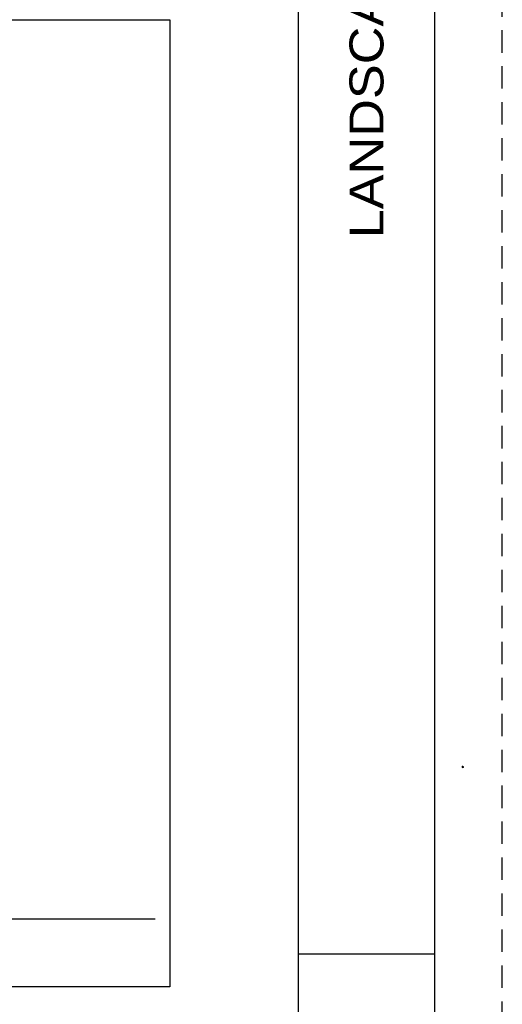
# Paper-space layout '113851PD001' of a CAD drawing. Header units: feet. Extents: x -1 to 187, y -1 to 115.
# Tile 28 of 32: x 29.95 to 33.5, y 5 to 12.26. Entities that reach past the tile are written whole.
import ezdxf
from ezdxf.enums import TextEntityAlignment as Align

# ---------------------------------------------------------------- set-up
doc = ezdxf.new("R2010")
doc.units = ezdxf.units.FT
doc.header["$MEASUREMENT"] = 0
doc.linetypes.add('OhDOT_USTN3', pattern=[0.22, 0.165, -0.055])
for name, color, linetype in [('C-ANNO-TEXT', 7, 'Continuous'), ('MA_Detail - title', 7, 'Continuous'), ('SH_Border', 7, 'Continuous'), ('SH_Cut_Line', 7, 'OhDOT_USTN3'), ('SH_Data', 7, 'Continuous'), ('VG_X_Cells', 3, 'Continuous')]:
    doc.layers.add(name, color=color, linetype=linetype)
doc.layers.add('MA_Detail - crushed limestone', color=7, linetype='Continuous', lineweight=5)
doc.layers.add('MA_Detail - frame', color=92, linetype='Continuous', plot=False)
doc.styles.add('Font 70-Main Title', font='txt', dxfattribs={"width": 1.15, "height": 0.25})
doc.styles.add('Straight-Sub Title', font='font30.shx', dxfattribs={"height": 0.17})

# ---------------------------------------------------------------- blocks, each defined once
blk = doc.blocks.new('BLKWO')
at = {"layer": 'SH_Border', "color": 7, "linetype": 'Continuous'}
for p, q in [((32.5, 0.5), (32.5, 21.5)), ((32.5, 6), (33.5, 6))]:
    blk.add_line(p, q, dxfattribs=at)
at = {"layer": 'SH_Border', "color": 7, "linetype": 'Continuous', "flags": 128}
blk.add_lwpolyline([(2, 21.5), (33.5, 21.5), (33.5, 0.5), (2, 0.5), (2, 21.5)], close=True, dxfattribs=at)
at = {"layer": 'SH_Cut_Line', "color": 7, "linetype": 'OhDOT_USTN3', "flags": 128}
blk.add_lwpolyline([(0, 0), (34, 0), (34, 22), (0, 22), (0, 0)], close=True, dxfattribs=at)
at = {"layer": 'SH_Data', "style": 'Font 70-Main Title', "width": 1.15}
for tag, p in [('TITLEAREA2M', (33, 13.29166666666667)), ('TITLEAREA1', (33, 3.791666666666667))]:
    blk.add_attdef(tag, text='', height=0.25, rotation=90, dxfattribs=at).set_placement(p, align=Align.MIDDLE_CENTER)
at = {"layer": 'SH_Data', "style": 'Straight-Sub Title'}
for tag, p in [('SHEETNO', (33.02029541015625, 1.003084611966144)), ('SHEETTOTAL', (33.02029541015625, 0.663376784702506))]:
    blk.add_attdef(tag, text='', height=0.17, dxfattribs=at).set_placement(p, align=Align.BOTTOM_CENTER)
blk = doc.blocks.new('SHRUB')
at = {"layer": 'VG_X_Cells', "color": 3, "linetype": 'Continuous', "lineweight": 0, "flags": 128}
blk.add_lwpolyline([(-0.004249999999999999, 0.0905), (0.026, 0.12725), (0.04675, 0.07458333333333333), (0.1013333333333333, 0.08358333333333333), (0.08441666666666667, 0.033), (0.1316666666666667, 0.00325), (0.08883333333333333, -0.0335), (0.1013333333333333, -0.07916666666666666), (0.06366666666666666, -0.07575), (0.04741666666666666, -0.1214166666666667), (0.026, -0.08683333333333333), (-0.007916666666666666, -0.1276666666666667), (-0.02933333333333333, -0.08333333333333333), (-0.08033333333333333, -0.1048333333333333), (-0.07075, -0.05775), (-0.1113333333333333, -0.06191666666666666), (-0.08766666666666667, -0.02241666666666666), (-0.1260833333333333, 0.006), (-0.08916666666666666, 0.01916666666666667), (-0.1195, 0.05933333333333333), (-0.07291666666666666, 0.05383333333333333), (-0.07441666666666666, 0.10575), (-0.03675, 0.07733333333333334), (-0.02641666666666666, 0.1265833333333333), (-0.004249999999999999, 0.0905)], dxfattribs=at)
at = {"layer": 'VG_X_Cells', "color": 3, "linetype": 'Continuous', "lineweight": 0}
blk.add_circle((-3.666666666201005e-05, 1.99999999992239e-05), 0.01152, dxfattribs=at)

psp = doc.layouts.new('113851PD001')

# ---------------------------------------------------------------- linework, layer by layer
at = {"layer": 'MA_Detail - frame'}
for p, q in [((23.30954287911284, 12.25775120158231), (31.05121792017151, 12.25775120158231)), ((31.05121792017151, 12.25775120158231), (31.05121792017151, 5.132751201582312)), ((31.05121792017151, 5.132751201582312), (23.30954287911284, 5.132751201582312))]:
    psp.add_line(p, q, dxfattribs=at)
at = {"layer": 'MA_Detail - title'}
psp.add_line((24.05954287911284, 5.632751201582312), (30.94418603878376, 5.632751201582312), dxfattribs=at)

# ---------------------------------------------------------------- block references
at = {"layer": 'C-ANNO-TEXT'}
ref = psp.add_blockref('BLKWO', (-0.5, -0.625), dxfattribs=at)
ref.add_attrib('TITLEAREA2M', 'LANDSCAPE DETAILS', dxfattribs={"layer": 'SH_Data', "height": 0.25, "rotation": 90, "style": 'Font 70-Main Title', "width": 1.15}).set_placement((32.5, 12.66666666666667), align=Align.MIDDLE_CENTER)
at = {"layer": 'MA_Detail - crushed limestone', "extrusion": (0, 0, -1), "xscale": 0.04916794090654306, "yscale": 0.04916794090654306, "zscale": -0.5900152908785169, "rotation": 269.5612302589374}
psp.add_blockref('SHRUB', (-33.20861340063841, 6.752841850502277, -184.6438156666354), dxfattribs=at)

doc.saveas('drawing.dxf')
